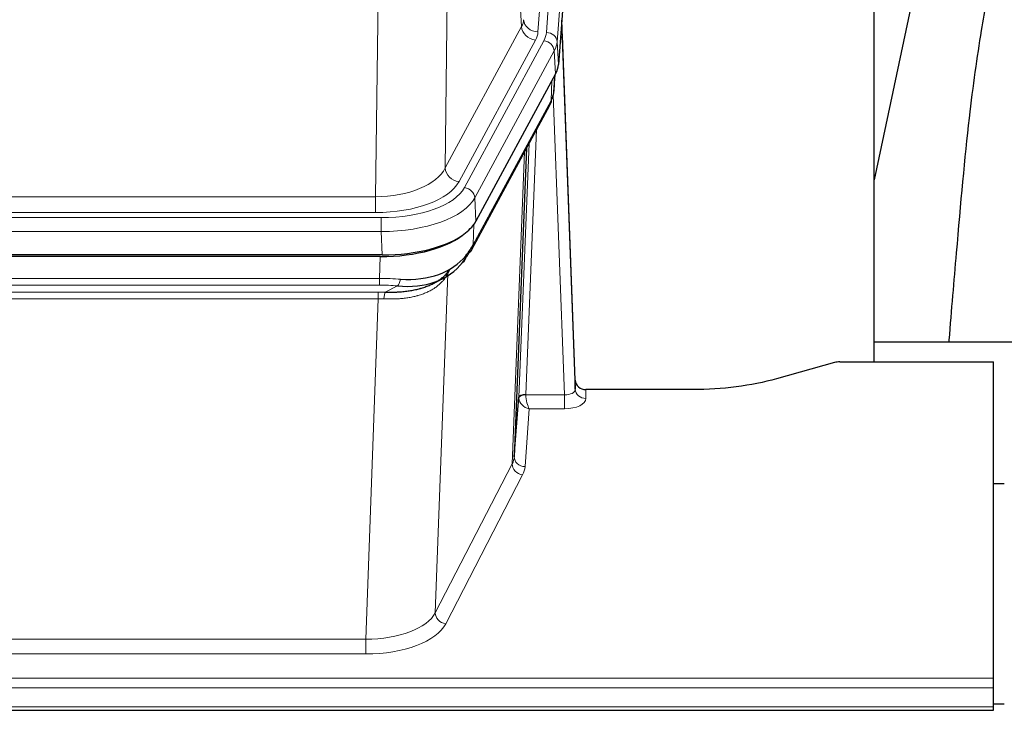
# Model space of a CAD drawing. Header units: inches. Extents: x 0 to 23760, y -13 to 16800.
# Tile 94 of 214: x 5368 to 5643, y 13839 to 14032. Entities that reach past the tile are written whole.
import ezdxf

# ---------------------------------------------------------------- set-up
doc = ezdxf.new("R2010")
doc.units = ezdxf.units.IN
doc.layers.add('254', color=7, linetype='Continuous', true_color=0xffffff)
doc.styles.add('latin_extended', font='simplex.shx')
doc.dimstyles.get("Standard").update_dxf_attribs({"dimtxt": 0.18, "dimasz": 0.18, "dimexe": 0.18, "dimexo": 0.0625, "dimgap": 0.09, "dimtad": 0, "dimtih": 1, "dimtoh": 1, "dimdec": 4, "dimzin": 0, "dimdsep": 46, "dimtxsty": 'Standard', "dimcen": 0.09, "dimadec": 0, "dimazin": 0, "dimtfac": 1, "dimtdec": 4, "dimtofl": 0, "dimtmove": 0, "dimatfit": 3, "dimfxl": 1, "dimtolj": 1, "dimtzin": 0, "dimarcsym": 0})

# ---------------------------------------------------------------- blocks, each defined once
blk = doc.blocks.new('_U11')
at = {"layer": '254', "color": 3, "linetype": 'Continuous', "lineweight": 13, "transparency": 16777216}
for p, q in [((8503.87, 13952.97), (8503.87, 10472.46)), ((1737.89, 13597.98), (1737.89, 10472.46)), ((1877.89, 10512.46), (8363.87, 10512.46))]:
    blk.add_line(p, q, dxfattribs=at)
at = {"layer": '254', "color": 3, "transparency": 16777216}
for points in [[(1877.89, 10535.79), (1877.89, 10489.13), (1737.89, 10512.46)], [(8363.87, 10489.13), (8363.87, 10535.79), (8503.87, 10512.46)]]:
    blk.add_solid(points, dxfattribs=at)
at = {"layer": 'Defpoints', "color": 0, "transparency": 16777216}
for p in [(8503.87, 13992.97), (1737.89, 13637.98), (8503.87, 10512.46)]:
    blk.add_point(p, dxfattribs=at)
at = {"layer": '254', "color": 2, "lineweight": 13, "transparency": 16777216, "insert": (4877.55, 10722.46), "char_height": 140, "attachment_point": 1, "style": 'latin_extended'}
blk.add_mtext('\\A1;6766', dxfattribs=at)
blk = doc.blocks.new('_U14')
at = {"layer": '254', "color": 3, "linetype": 'Continuous', "lineweight": 13, "transparency": 16777216}
for p, q in [((6034.24, 13124.3), (6034.24, 14087.63)), ((5412.87, 13124.3), (6074.24, 13124.3)), ((6034.24, 12619.98), (6034.24, 12984.3)), ((8055.87, 12479.98), (5994.24, 12479.98))]:
    blk.add_line(p, q, dxfattribs=at)
at = {"layer": '254', "color": 3, "transparency": 16777216}
for points in [[(6057.57, 12984.3), (6010.9, 12984.3), (6034.24, 13124.3)], [(6010.9, 12619.98), (6057.57, 12619.98), (6034.24, 12479.98)]]:
    blk.add_solid(points, dxfattribs=at)
at = {"layer": 'Defpoints', "color": 0, "transparency": 16777216}
for p in [(5372.87, 13124.3), (6034.24, 13124.3), (8095.87, 12479.98)]:
    blk.add_point(p, dxfattribs=at)
at = {"layer": '254', "color": 2, "lineweight": 13, "transparency": 16777216, "insert": (5824.24, 13657.63), "char_height": 140, "attachment_point": 1, "rotation": 90, "style": 'latin_extended'}
blk.add_mtext('\\A1;\\C2;650', dxfattribs=at)

msp = doc.modelspace()

# ---------------------------------------------------------------- linework, layer by layer
at = {"layer": '254', "color": 110, "linetype": 'Continuous', "lineweight": 13}
for p, q in [((5525.625, 14201.235), (5512.559, 14028.462)), ((5514.906, 14028.309), (5528.017, 14201.67)), ((5531.011, 14199.1), (5517.9, 14025.739)), ((5507.986, 14029.979), (5503.634, 14104.231)), ((5487.591, 14066.086), (5486.634, 13990.436)), ((5467.191, 13982.401), (5468.159, 14058.897)), ((5486.634, 13990.436), (5507.986, 14029.979)), ((5490.509, 13986.627), (5511.861, 14026.171)), ((5492.035, 13984.953), (5514.209, 14026.018)), ((5517.9, 14025.739), (5518.273, 14019.367)), ((5517.116, 14023.162), (5494.942, 13982.096)), ((5517.489, 14016.789), (5517.116, 14023.162)), ((5516.219, 14009.285), (5516.438, 14014.842)), ((5517.005, 14011.864), (5517.359, 14016.548)), ((5494.472, 13969.009), (5516.219, 14009.285)), ((5519.986, 13927.041), (5516.855, 14010.893)), ((5512.202, 14001.179), (5509.18, 13927.128)), ((5505.368, 13907.733), (5508.835, 13994.944)), ((5507.182, 13926.362), (5510.075, 13997.239)), ((5254.548, 13982.401), (5467.191, 13982.401)), ((5467.191, 13977.987), (5467.191, 13982.401)), ((5494.942, 13982.096), (5495.235, 13975.575)), ((5252.959, 13976.563), (5468.779, 13976.563)), ((5467.191, 13977.987), (5254.548, 13977.987)), ((5468.779, 13972.658), (5468.779, 13976.563)), ((5494.649, 13974.645), (5494.472, 13969.009)), ((5468.779, 13972.658), (5252.959, 13972.658)), ((5469.073, 13966.137), (5468.779, 13972.658)), ((5468.29, 13959.564), (5468.481, 13965.655)), ((5488.069, 13962.201), (5487.341, 13960.851)), ((5253.449, 13959.564), (5468.29, 13959.564)), ((5468.29, 13957.698), (5468.29, 13959.564)), ((5487.341, 13960.851), (5483.883, 13866.119)), ((5468.29, 13957.698), (5253.449, 13957.698)), ((5469.861, 13955.725), (5473.314, 13957.47)), ((5253.791, 13955.756), (5467.948, 13955.756)), ((5467.948, 13953.891), (5253.791, 13953.891)), ((5464.474, 13858.715), (5467.948, 13953.891)), ((5467.948, 13953.891), (5467.948, 13955.756)), ((5509.181, 13927.041), (5519.986, 13927.041)), ((5519.986, 13927.041), (5519.986, 13923.126)), ((5525.967, 13928.488), (5525.977, 13926.04)), ((5510.144, 13923.126), (5508.95, 13906.977)), ((5519.986, 13923.126), (5510.144, 13923.126)), ((5483.883, 13866.119), (5505.368, 13907.733)), ((5508.277, 13904.67), (5486.792, 13863.056)), ((5257.264, 13858.715), (5464.474, 13858.715)), ((5464.474, 13858.715), (5464.474, 13854.614)), ((5464.474, 13854.614), (5257.264, 13854.614)), ((5082.869, 13847.853), (5639.869, 13847.853)), ((5082.869, 13845.119), (5639.869, 13845.119)), ((5082.869, 13839.871), (5639.869, 13839.871))]:
    msp.add_line(p, q, dxfattribs=at)
at = {"layer": '254', "color": 2, "linetype": 'Continuous', "lineweight": 25}
for p, q in [((5531.391, 14192.82), (5518.273, 14019.367)), ((5606.529, 13936.255), (5606.529, 14125.056)), ((5625.053, 14074.975), (5606.529, 13987.081)), ((5522.968, 13931.109), (5519.21, 14031.748)), ((5519.29, 14027.355), (5522.979, 13928.573)), ((5517.489, 14016.789), (5495.235, 13975.575)), ((5516.998, 14011.751), (5517.361, 14016.553)), ((5517.175, 14016.208), (5517.005, 14011.864)), ((5516.998, 14011.751), (5517.005, 14011.864)), ((5494.113, 13967.679), (5515.86, 14007.955)), ((5509.381, 13995.955), (5505.954, 13909.744)), ((5469.073, 13966.137), (5252.666, 13966.137)), ((5468.481, 13965.655), (5253.258, 13965.655)), ((5483.178, 13958.091), (5485.972, 13959.503)), ((5606.532, 13941.828), (5678.529, 13941.828)), ((5595.413, 13936.06), (5579.249, 13931.529)), ((5596.912, 13936.255), (5639.869, 13936.255)), ((5639.869, 13847.853), (5639.869, 13936.255)), ((5522.979, 13928.573), (5522.968, 13931.109)), ((5505.954, 13909.744), (5507.182, 13926.362)), ((5555.869, 13928.488), (5525.967, 13928.488)), ((5639.87, 13902.29), (5642.87, 13902.29)), ((5639.869, 13845.119), (5639.869, 13847.853)), ((5639.869, 13839.871), (5639.869, 13845.119)), ((5082.869, 13838.856), (5639.869, 13838.856)), ((5642.859, 13840.547), (5639.857, 13840.547)), ((5639.869, 13838.856), (5639.869, 13839.871))]:
    msp.add_line(p, q, dxfattribs=at)
at = {"layer": '254', "color": 110, "linetype": 'Continuous', "lineweight": 13}
for centre, major_axis, ratio, start_param, end_param in [((5488.541, 14032.4), (-20.038, 0.241), 0.4621297, 2.903225, 3.1123764), ((5512.559, 14032.01), (3.989, -0.302), 0.8864705, 3.2608937, 4.7793301), ((5519.29, 14025.202), (-0.214, 6.443), 0.0117452, 5.0526437, 5.774114), ((5511.861, 14029.719), (3.52, -1.9), 0.8606628, 3.6289862, 5.1474227), ((5488.541, 14028.852), (-24.033, 0.005), 0.4611335, 2.8976848, 3.1068362), ((5490.888, 14028.7), (-24.033, 0.005), 0.4611335, 2.8976848, 3.1068362), ((5514.906, 14025.648), (2.991, -0.226), 0.8864705, 0.119301, 1.6377375), ((5514.209, 14023.357), (2.64, -1.425), 0.8606628, 0.4873936, 2.00583), ((5490.888, 14026.039), (27.028, 0.171), 0.4605352, 6.0362132, 6.2453646), ((5516.292, 14027.263), (2.998, 0.112), 0.4302668, 5.7021495, 6.2671208), ((5512.341, 14009.855), (3.52, -1.9), 0.8606628, 0.0000038, 0.4001271), ((5489.21, 13992.075), (27.538, 20.422), 0.1820483, 5.9117299, 5.9437101), ((5467.27, 13993.008), (20.002, 0.126), 0.5302672, 4.7050812, 6.0263936), ((5490.509, 13990.175), (-3.52, 1.9), 0.8606628, 0.4873936, 2.00583), ((5467.27, 13989.46), (24.002, 0.049), 0.477994, 4.708097, 6.0294094), ((5468.728, 13987.66), (-24.02, 0.03), 0.4619935, 1.5735185, 2.8978281), ((5492.035, 13982.292), (2.64, -1.425), 0.8606628, 0.4873936, 2.00583), ((5468.728, 13984.999), (27.018, 0.111), 0.4567867, 4.7124116, 6.0367213), ((5490.593, 13969.58), (3.52, -1.9), 0.8606628, 0.0000038, 0.4001271), ((5491.219, 13960.265), (-3.52, 1.9), 0.8606628, 0.0781377, 0.3957638), ((5467.641, 13952.13), (27.015, 0.091), 0.2751837, 1.3250001, 1.545831), ((5473.314, 13961.305), (-0.368, -3.983), 0.2964475, 0.3019504, 1.0888865), ((5490.716, 13959.407), (-3.388, 2.127), 0.8041825, 0.0003682, 0.4514336), ((5467.153, 13941.963), (20.65, 20.761), 0.1023506, 5.8704634, 5.9454813), ((5467.641, 13948.295), (23.017, 0.318), 0.4083138, 1.3161001, 1.5369309), ((5467.159, 13945.944), (24.025, 0.387), 0.4081206, 1.4515092, 1.5313568), ((5467.159, 13942.108), (20.023, 0.877), 0.5868265, 1.4258227, 1.5056703), ((5469.861, 13951.89), (0.131, 3.998), 0.1099517, 0.2897867, 1.0584981), ((5510.18, 13926.235), (-2.996, 0.15), 0.8842155, 0.0089587, 0.1047242), ((5509.18, 13926.267), (1.998, -0.082), 0.4302193, 1.5883537, 3.1255299), ((5509.181, 13926.18), (-1.996, -0.13), 0.4297663, 4.6843512, 6.2157251), ((5510.144, 13925.749), (-2.669, 1.608), 0.8008031, 0.5106166, 2.0203264), ((5510.18, 13927.096), (1.001, 0.011), 0.9036689, 3.0949665, 3.1907321), ((5510.144, 13925.749), (-0.506, 2.997), 0.2740591, 1.0794715, 2.5891813), ((5519.973, 13928.664), (-3.004, 0.138), 0.5390598, 1.5996723, 3.1704686), ((5519.973, 13926.04), (-6.003, 0.008), 0.4854373, 1.5734916, 3.1442879), ((5525.977, 13928.664), (-3, -0.013), 0.8746179, 0.0299147, 1.5670846), ((5485.951, 13909.999), (20.016, 0.121), 0.4848834, 6.0350943, 6.2444185), ((5508.95, 13909.601), (2.992, -0.221), 0.8740585, 3.1714428, 4.7769181), ((5508.277, 13907.294), (2.666, -1.376), 0.8484453, 3.5215353, 5.1252561), ((5485.951, 13907.375), (23.014, 0.002), 0.4845187, 6.038018, 6.2473422), ((5464.468, 13868.389), (20.013, 0.104), 0.483363, 4.7101919, 6.0355739), ((5486.792, 13865.68), (2.666, -1.376), 0.8484453, 3.5215353, 5.1252561), ((5464.468, 13865.765), (-23.012, 0.004), 0.4845836, 1.5711584, 2.8965404)]:
    msp.add_ellipse(centre, major_axis=major_axis, ratio=ratio, start_param=start_param, end_param=end_param, dxfattribs=at)
at = {"layer": '254', "color": 2, "linetype": 'Continuous', "lineweight": 25}
for centre, major_axis, ratio, start_param, end_param in [((5491.253, 14019.806), (-27.037, 0.006), 0.4611335, 2.8976848, 3.1068362), ((5490.36, 14021.351), (-26.161, 11.46), 0.4493681, 3.1218709, 3.267222), ((5489.21, 13992.075), (27.174, 22.247), 0.2659526, 6.0029112, 6.0348913), ((5512.507, 14010.176), (3.584, -1.776), 0.8816114, 6.2824956, 6.6531678), ((5469.015, 13978.621), (-27.023, 0.034), 0.4619935, 2.6128783, 2.8978281), ((5468.455, 13978.13), (-27.01, 0.015), 0.4618579, 1.5720062, 2.656), ((5469.015, 13978.621), (-27.023, 0.034), 0.4619935, 1.5735185, 2.6128783), ((5467.641, 13952.13), (27.355, 20.182), 0.1876908, 5.6857719, 5.9066027), ((5490.593, 13969.58), (3.52, -1.9), 0.8606628, 5.9153676, 6.2831892), ((5468.543, 13980.947), (-25.329, 12.681), 0.6929209, 2.1169098, 3.0007467), ((5470.337, 13949.267), (23.434, 19.972), 0.1471226, 5.6997031, 5.9205339), ((5488.817, 13966.898), (3.195, -2.407), 0.6715965, 6.033487, 6.820423), ((5468.543, 13980.947), (-23.359, 16.381), 0.7286412, 2.2260513, 3.1098882), ((5490.716, 13959.407), (-3.388, 2.127), 0.8041825, 6.1083502, 6.2835535), ((5596.915, 13934.797), (-3, 0.002), 0.4856498, 4.7136997, 5.2369038), ((5525.966, 13931.201), (-3, 0.002), 0.9042699, 0.0343167, 1.5714866)]:
    msp.add_ellipse(centre, major_axis=major_axis, ratio=ratio, start_param=start_param, end_param=end_param, dxfattribs=at)
for points, knots in [([(5654.391, 14075.036), (5652.514, 14072.556), (5645.912, 14062.638), (5639.278, 14044.809), (5636.088, 14027.759), (5632.695, 14003.707), (5630.002, 13973.549), (5628.035, 13950.628), (5627.378, 13942.011), (5627.366, 13941.852)], [0, 0, 0, 0, 0.0518113, 0.2036205, 0.372795, 0.587921, 0.850882, 0.9972478, 1, 1, 1, 1]), ([(5469.861, 13955.725), (5470.379, 13955.716), (5470.894, 13955.714), (5471.92, 13955.726), (5472.43, 13955.741), (5473.064, 13955.77), (5473.191, 13955.777), (5473.444, 13955.791), (5473.57, 13955.799), (5473.947, 13955.824), (5474.196, 13955.843), (5474.938, 13955.907), (5475.425, 13955.959), (5476.383, 13956.084), (5476.855, 13956.156), (5477.784, 13956.322), (5478.241, 13956.416), (5478.914, 13956.573), (5479.137, 13956.628), (5479.468, 13956.715), (5479.578, 13956.744), (5479.742, 13956.79), (5479.796, 13956.805), (5479.905, 13956.836), (5480.391, 13956.977), (5480.86, 13957.131), (5481.665, 13957.422), (5482.443, 13957.733), (5483.166, 13958.08), (5483.862, 13958.446), (5484.196, 13958.638), (5484.596, 13958.89), (5484.675, 13958.941), (5484.832, 13959.044), (5484.909, 13959.096), (5485.138, 13959.253), (5485.285, 13959.359), (5485.715, 13959.682), (5485.984, 13959.903), (5486.485, 13960.354), (5486.718, 13960.584), (5487.15, 13961.054), (5487.348, 13961.293), (5487.71, 13961.777), (5487.874, 13962.022), (5488.02, 13962.27)], [0, 0, 0, 0, 0.0625, 0.0625, 0.125, 0.125, 0.140625, 0.140625, 0.15625, 0.15625, 0.1875, 0.1875, 0.25, 0.25, 0.3125, 0.3125, 0.375, 0.375, 0.40625, 0.40625, 0.421875, 0.421875, 0.4296875, 0.4296875, 0.4375, 0.5, 0.5, 0.5625, 0.625, 0.625, 0.6875, 0.6875, 0.703125, 0.703125, 0.71875, 0.71875, 0.75, 0.75, 0.8125, 0.8125, 0.875, 0.875, 0.9375, 0.9375, 1, 1, 1, 1]), ([(5579.249, 13931.529), (5575.715, 13930.538), (5571.914, 13929.774), (5564.031, 13928.749), (5559.95, 13928.488), (5555.869, 13928.488)], [0, 0, 0, 0, 0.5, 0.5, 1, 1, 1, 1])]:
    msp.add_open_spline(points, degree=3, knots=knots, dxfattribs=at)
msp.add_open_spline([(5515.86, 14007.955), (5515.981, 14008.178), (5516.091, 14008.4)], degree=2, dxfattribs=at)
at = {"layer": '254', "color": 110, "linetype": 'Continuous', "lineweight": 13}
msp.add_open_spline([(5486.921, 13960.133), (5486.765, 13959.881), (5486.594, 13959.631), (5486.218, 13959.142), (5486.015, 13958.901), (5485.577, 13958.43), (5485.343, 13958.199), (5484.843, 13957.749), (5484.577, 13957.53), (5484.155, 13957.211), (5484.01, 13957.106), (5483.787, 13956.952), (5483.711, 13956.901), (5483.559, 13956.8), (5483.482, 13956.75), (5483.094, 13956.504), (5482.771, 13956.316), (5482.101, 13955.96), (5481.407, 13955.624), (5480.666, 13955.327), (5479.9, 13955.05), (5479.505, 13954.921), (5479.048, 13954.788), (5478.996, 13954.773), (5478.894, 13954.744), (5478.842, 13954.73), (5478.688, 13954.687), (5478.377, 13954.604), (5478.062, 13954.528), (5477.427, 13954.384), (5476.996, 13954.299), (5476.122, 13954.151), (5475.678, 13954.088), (5474.776, 13953.982), (5474.318, 13953.939), (5473.621, 13953.89), (5473.387, 13953.876), (5473.033, 13953.859), (5472.915, 13953.853), (5472.677, 13953.844), (5472.558, 13953.84), (5471.962, 13953.823), (5471.482, 13953.819), (5470.516, 13953.828), (5470.031, 13953.841), (5469.542, 13953.862)], degree=3, knots=[0, 0, 0, 0, 0.0625, 0.0625, 0.125, 0.125, 0.1875, 0.1875, 0.25, 0.25, 0.28125, 0.28125, 0.296875, 0.296875, 0.3125, 0.3125, 0.375, 0.375, 0.4375, 0.5, 0.5, 0.5625, 0.5625, 0.5703125, 0.5703125, 0.578125, 0.578125, 0.59375, 0.625, 0.625, 0.6875, 0.6875, 0.75, 0.75, 0.8125, 0.8125, 0.84375, 0.84375, 0.859375, 0.859375, 0.875, 0.875, 0.9375, 0.9375, 1, 1, 1, 1], dxfattribs=at)

# ---------------------------------------------------------------- dimensions: what is measured, and where the dimension line sits
at = {"layer": '254', "color": 2, "linetype": 'Continuous', "lineweight": 13}
dim = msp.add_linear_dim(base=(6034.238, 13124.296), p1=(8095.869, 12479.977), p2=(5372.869, 13124.296), angle=90, text='\\C2;650', dimstyle='Standard', override={"dimscale": 40, "dimtxt": 3.5, "dimasz": 3.5, "dimexe": 1, "dimexo": 1, "dimgap": 1.75, "dimtad": 1, "dimtih": 0, "dimtoh": 0, "dimdec": 2, "dimlfac": 0.025, "dimzin": 8, "dimdsep": 46, "dimlunit": 2, "dimpost": '', "dimtxsty": 'latin_extended', "dimsah": 1, "dimse1": 0, "dimse2": 0, "dimsd1": 0, "dimsd2": 0, "dimclrd": 3, "dimclre": 3, "dimclrt": 2, "dimtol": 0, "dimtm": -0.1, "dimtfac": 0.714286, "dimtdec": 3, "dimtofl": 1, "dimtmove": 0, "dimtzin": 8, "dimlwd": 13, "dimlwe": 13}, dxfattribs=at)
dim.commit()
dim.dimension.update_dxf_attribs({"geometry": '_U14', "text_midpoint": (6034.238, 13837.63), "dimtype": 160})
dim = msp.add_linear_dim(base=(8503.869, 10512.459), p1=(1737.889, 13637.977), p2=(8503.869, 13992.97), dimstyle='Standard', override={"dimscale": 40, "dimtxt": 3.5, "dimasz": 3.5, "dimexe": 1, "dimexo": 1, "dimgap": 1.75, "dimtad": 1, "dimtih": 1, "dimtoh": 0, "dimdec": 0, "dimlfac": 1, "dimzin": 8, "dimdsep": 46, "dimlunit": 2, "dimtxsty": 'latin_extended', "dimsah": 1, "dimse1": 0, "dimse2": 0, "dimsd1": 0, "dimsd2": 0, "dimclrd": 3, "dimclre": 3, "dimclrt": 2, "dimtol": 0, "dimtm": -0.1, "dimtfac": 0.714286, "dimtdec": 3, "dimtofl": 1, "dimtmove": 0, "dimtzin": 8, "dimlwd": 13, "dimlwe": 13}, dxfattribs=at)
dim.commit()
dim.dimension.update_dxf_attribs({"geometry": '_U11', "text_midpoint": (5120.879, 10512.459), "dimtype": 160})

doc.saveas('drawing.dxf')
